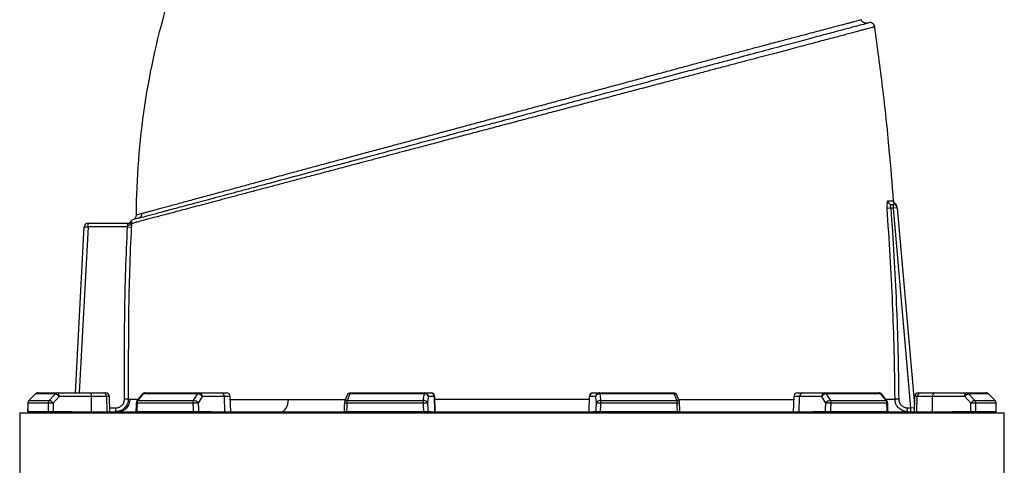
# Model space of a CAD drawing. Header units: millimetres. Extents: x 762 to 3564, y 267 to 3578.
# Tile 20 of 22: x 1048 to 1831, y 2750 to 3105. Entities that reach past the tile are written whole.
import ezdxf

# ---------------------------------------------------------------- set-up
doc = ezdxf.new("R2010")
doc.units = ezdxf.units.MM

msp = doc.modelspace()

# ---------------------------------------------------------------- linework, layer by layer
at = {"color": 7, "linetype": 'Continuous', "lineweight": 25}
for p, q in [((1740.47, 2954.97), (1737.54, 2954.75)), ((1742.57, 2954.97), (1740.47, 2954.97)), ((1741.16, 2957.97), (1742.57, 2957.97)), ((1742.57, 2954.97), (1742.57, 2957.97)), ((1745.55, 2955.23), (1742.57, 2954.97)), ((1756.48, 2795.97), (1742.57, 2954.97)), ((1744.11, 2958.42), (1744.12, 2958.42)), ((1745.55, 2955.23), (1759.27, 2798.44)), ((1092.24, 2807.97), (1099.17, 2940.13)), ((1099.17, 2940.13), (1102.16, 2939.97)), ((1102.16, 2939.97), (1102.16, 2942.97)), ((1102.16, 2942.97), (1134.28, 2942.97)), ((1133.6, 2939.97), (1102.16, 2939.97)), ((1133.6, 2939.97), (1136.58, 2939.82)), ((1060.27, 2807.08), (1055.07, 2801.84)), ((1076.19, 2807.09), (1060.31, 2807.09)), ((1062.39, 2807.97), (1078.19, 2807.97)), ((1078.19, 2807.97), (1103.82, 2807.97)), ((1104.84, 2805.07), (1079.22, 2805.07)), ((1103.82, 2807.97), (1114.17, 2807.97)), ((1104.99, 2792.97), (1104.84, 2805.07)), ((1117, 2805.07), (1104.84, 2805.07)), ((1114.17, 2807.97), (1116.13, 2807.97)), ((1117.41, 2792.97), (1117, 2805.07)), ((1119.55, 2792.97), (1119.13, 2805.07)), ((1145.24, 2806.83), (1141.1, 2801.58)), ((1189.37, 2807.09), (1145.98, 2807.09)), ((1147.59, 2807.97), (1190.75, 2807.97)), ((1190.75, 2807.97), (1208.28, 2807.97)), ((1210.58, 2805.07), (1193.05, 2805.07)), ((1208.28, 2807.97), (1212.28, 2807.97)), ((1210.9, 2792.97), (1210.58, 2805.07)), ((1215.7, 2792.97), (1215.28, 2805.07)), ((1308.15, 2806.02), (1306.18, 2800.78)), ((1369.53, 2807.09), (1310.25, 2807.09)), ((1310.96, 2807.97), (1369.91, 2807.97)), ((1369.91, 2807.97), (1374.65, 2807.97)), ((1377.6, 2805.07), (1372.86, 2805.07)), ((1374.65, 2807.97), (1374.91, 2807.97)), ((1378.02, 2792.97), (1377.6, 2805.07)), ((1378.33, 2792.97), (1377.9, 2805.07)), ((1500.72, 2805.07), (1500.3, 2792.97)), ((1500.61, 2792.97), (1501.03, 2805.07)), ((1505.76, 2805.07), (1501.03, 2805.07)), ((1503.72, 2807.97), (1503.98, 2807.97)), ((1503.98, 2807.97), (1508.72, 2807.97)), ((1508.72, 2807.97), (1567.67, 2807.97)), ((1568.38, 2807.09), (1509.1, 2807.09)), ((1572.44, 2800.78), (1570.48, 2806.02)), ((1663.35, 2805.07), (1662.93, 2792.97)), ((1666.35, 2807.97), (1670.35, 2807.97)), ((1667.73, 2792.97), (1668.05, 2805.07)), ((1685.58, 2805.07), (1668.05, 2805.07)), ((1670.35, 2807.97), (1687.88, 2807.97)), ((1687.88, 2807.97), (1731.04, 2807.97)), ((1732.65, 2807.09), (1689.26, 2807.09)), ((1737.52, 2801.58), (1733.39, 2806.82)), ((1759.5, 2805.07), (1759.08, 2792.97)), ((1761.22, 2792.97), (1761.62, 2805.07)), ((1773.79, 2805.07), (1761.62, 2805.07)), ((1762.5, 2807.97), (1764.46, 2807.97)), ((1764.46, 2807.97), (1774.81, 2807.97)), ((1773.64, 2792.97), (1773.79, 2805.07)), ((1799.41, 2805.07), (1773.79, 2805.07)), ((1774.81, 2807.97), (1800.44, 2807.97)), ((1800.44, 2807.97), (1816.24, 2807.97)), ((1818.32, 2807.09), (1802.44, 2807.09)), ((1823.56, 2801.84), (1818.36, 2807.08)), ((1823.56, 2801.84), (1818.36, 2807.08)), ((1070.5, 2799.73), (1054.25, 2799.73)), ((1055.11, 2801.85), (1071.33, 2801.85)), ((1124.14, 2792.97), (1124.14, 2795.97)), ((1134.15, 2802.96), (1131.16, 2802.96)), ((1185.57, 2799.73), (1141.17, 2799.73)), ((1141.84, 2801.85), (1186.14, 2801.85)), ((1368.64, 2799.73), (1307.99, 2799.73)), ((1308.28, 2801.85), (1368.8, 2801.85)), ((1509.83, 2801.85), (1570.35, 2801.85)), ((1570.64, 2799.73), (1509.99, 2799.73)), ((1692.49, 2801.85), (1736.79, 2801.85)), ((1737.46, 2799.73), (1693.05, 2799.73)), ((1746.84, 2802.91), (1743.89, 2802.89)), ((1753.96, 2792.97), (1753.96, 2795.97)), ((1753.96, 2795.97), (1756.48, 2795.97)), ((1756.48, 2792.97), (1756.48, 2795.97)), ((1807.3, 2801.85), (1823.52, 2801.85)), ((1824.38, 2799.73), (1808.13, 2799.73)), ((1047.81, 2791.97), (1047.81, 1107.97)), ((1047.81, 2791.97), (1439.31, 2791.97)), ((1070.58, 2792.97), (1054.2, 2792.97)), ((1062.39, 2791.97), (1062.39, 2792.97)), ((1088.99, 2792.97), (1074.43, 2792.97)), ((1078.19, 2791.97), (1078.19, 2792.97)), ((1086.89, 2791.97), (1087.83, 2792.97)), ((1088.99, 2792.97), (1139.84, 2792.97)), ((1185.76, 2792.97), (1141.02, 2792.97)), ((1147.59, 2791.97), (1147.59, 2792.97)), ((1199.96, 2792.97), (1190, 2792.97)), ((1190.75, 2791.97), (1190.75, 2792.97)), ((1196.7, 2791.97), (1197.34, 2792.97)), ((1199.96, 2792.97), (1305.44, 2792.97)), ((1368.87, 2792.97), (1307.76, 2792.97)), ((1310.96, 2791.97), (1310.96, 2792.97)), ((1369.91, 2791.97), (1369.91, 2792.97)), ((1371.52, 2791.97), (1371.69, 2792.97)), ((1375.06, 2792.97), (1372.37, 2792.97)), ((1375.06, 2792.97), (1503.57, 2792.97)), ((1439.31, 2791.97), (1830.81, 2791.97)), ((1506.26, 2792.97), (1503.57, 2792.97)), ((1506.94, 2792.97), (1507.11, 2791.97)), ((1508.72, 2791.97), (1508.72, 2792.97)), ((1570.87, 2792.97), (1509.76, 2792.97)), ((1567.67, 2791.97), (1567.67, 2792.97)), ((1573.25, 2792.97), (1678.67, 2792.97)), ((1688.63, 2792.97), (1678.67, 2792.97)), ((1681.29, 2792.97), (1681.93, 2791.97)), ((1687.88, 2791.97), (1687.88, 2792.97)), ((1737.61, 2792.97), (1692.87, 2792.97)), ((1731.04, 2791.97), (1731.04, 2792.97)), ((1738.67, 2792.97), (1789.64, 2792.97)), ((1804.2, 2792.97), (1789.64, 2792.97)), ((1790.8, 2792.97), (1791.74, 2791.97)), ((1800.44, 2791.97), (1800.44, 2792.97)), ((1824.43, 2792.97), (1808.05, 2792.97)), ((1816.24, 2791.97), (1816.24, 2792.97)), ((1830.81, 1107.97), (1830.81, 2791.97))]:
    msp.add_line(p, q, dxfattribs=at)
at = {"color": 1, "linetype": 'Continuous', "lineweight": 25}
for p, q in [((1102.16, 2939.97), (1095.24, 2807.97)), ((1060.26, 2807.08), (1060.31, 2807.09)), ((1119.13, 2805.07), (1117, 2805.07)), ((1215.28, 2805.07), (1210.58, 2805.07)), ((1377.9, 2805.07), (1377.6, 2805.07)), ((1501.03, 2805.07), (1500.72, 2805.07)), ((1668.05, 2805.07), (1663.35, 2805.07)), ((1761.62, 2805.07), (1759.5, 2805.07)), ((1818.32, 2807.09), (1818.37, 2807.08)), ((1054.2, 2799.75), (1054.25, 2799.73)), ((1055.07, 2801.84), (1055.11, 2801.85)), ((1119.44, 2795.97), (1124.14, 2795.97)), ((1759.18, 2795.74), (1756.48, 2795.97)), ((1823.52, 2801.85), (1823.56, 2801.84)), ((1824.38, 2799.73), (1824.43, 2799.75))]:
    msp.add_line(p, q, dxfattribs=at)
at = {"color": 7, "linetype": 'Continuous', "lineweight": 25, "flags": 128}
for points in [[(1060.31, 2807.09), (1056.1, 2802.85), (1055.11, 2801.85)], [(1071.33, 2801.85), (1075.26, 2806.09), (1076.19, 2807.09)], [(1079.22, 2805.07), (1076.73, 2802.4), (1074.35, 2799.83)], [(1079.22, 2805.07), (1079.19, 2805.64), (1079.13, 2806.19), (1079.03, 2806.69), (1078.9, 2807.13), (1078.75, 2807.49), (1078.57, 2807.75), (1078.39, 2807.91), (1078.19, 2807.97)], [(1103.82, 2807.97), (1104.01, 2807.91), (1104.2, 2807.75), (1104.37, 2807.49), (1104.53, 2807.13), (1104.66, 2806.69), (1104.75, 2806.19), (1104.82, 2805.64), (1104.84, 2805.07)], [(1145.98, 2807.09), (1142.63, 2802.85), (1141.84, 2801.85)], [(1186.14, 2801.85), (1188.76, 2806.09), (1189.37, 2807.09)], [(1193.05, 2805.07), (1191.4, 2802.4), (1189.82, 2799.83)], [(1310.25, 2807.09), (1308.66, 2802.85), (1308.28, 2801.85)], [(1368.8, 2801.85), (1369.39, 2806.09), (1369.53, 2807.09)], [(1369.53, 2807.09), (1369.57, 2807.29), (1369.61, 2807.46), (1369.66, 2807.62), (1369.7, 2807.74), (1369.75, 2807.84), (1369.81, 2807.91), (1369.86, 2807.96), (1369.91, 2807.97)], [(1372.86, 2805.07), (1372.49, 2802.4), (1372.13, 2799.83)], [(1506.5, 2799.83), (1506.14, 2802.4), (1505.76, 2805.07)], [(1509.1, 2807.09), (1509.06, 2807.29), (1509.02, 2807.46), (1508.97, 2807.62), (1508.93, 2807.74), (1508.88, 2807.84), (1508.82, 2807.91), (1508.77, 2807.96), (1508.72, 2807.97)], [(1509.1, 2807.09), (1509.69, 2802.85), (1509.83, 2801.85)], [(1570.35, 2801.85), (1568.76, 2806.09), (1568.38, 2807.09)], [(1688.81, 2799.83), (1687.23, 2802.4), (1685.58, 2805.07)], [(1689.26, 2807.09), (1691.87, 2802.85), (1692.49, 2801.85)], [(1736.79, 2801.85), (1733.44, 2806.09), (1732.65, 2807.09)], [(1774.81, 2807.97), (1774.62, 2807.91), (1774.43, 2807.75), (1774.25, 2807.49), (1774.1, 2807.13), (1773.97, 2806.69), (1773.88, 2806.19), (1773.81, 2805.64), (1773.79, 2805.07)], [(1799.41, 2805.07), (1799.44, 2805.64), (1799.5, 2806.19), (1799.6, 2806.69), (1799.73, 2807.13), (1799.88, 2807.49), (1800.05, 2807.75), (1800.24, 2807.91), (1800.44, 2807.97)], [(1804.28, 2799.83), (1801.9, 2802.4), (1799.41, 2805.07)], [(1802.44, 2807.09), (1806.37, 2802.85), (1807.3, 2801.85)], [(1823.52, 2801.85), (1819.31, 2806.09), (1818.32, 2807.09)], [(1054.2, 2799.75), (1054.19, 2798.02), (1054.15, 2792.84)], [(1140.46, 2799.8), (1140.42, 2798.07), (1140.3, 2792.89)], [(1255.71, 2792.97), (1256.81, 2793.16), (1257.87, 2793.71), (1258.86, 2794.6), (1259.72, 2795.81), (1260.44, 2797.29), (1260.98, 2798.97), (1261.32, 2800.81), (1261.45, 2802.72)], [(1305.99, 2799.83), (1305.94, 2798.1), (1305.77, 2792.92)], [(1572.86, 2792.92), (1572.8, 2794.65), (1572.63, 2799.83)], [(1738.33, 2792.89), (1738.29, 2794.62), (1738.17, 2799.8)], [(1824.47, 2792.84), (1824.46, 2794.57), (1824.43, 2799.75)]]:
    msp.add_lwpolyline(points, dxfattribs=at)
at = {"color": 7, "linetype": 'Continuous', "lineweight": 25}
for centre, radius, start, end in [((1723.83, 3098.7), 4, 8.06612, 105.1335), ((1741.18, 2960.94), 2.97, 183.88441, 269.57929), ((1745.32, 2960.97), 3, 184.36236, 241.93887), ((1742.57, 2954.97), 3, 5, 90), ((1742.51, 2955.67), 3, 5.00573, 62.09582), ((1742.48, 2955.97), 3, 5.00105, 56.20871), ((1133.62, 2945.97), 3, 270.00003, 327.63933), ((1134.28, 2945.96), 2.99, 270.01834, 328.71797), ((1139.47, 2942.12), 4, 110.46491, 145.77837), ((1136.67, 2949.61), 4, 290.49346, 359.71594), ((1141.32, 2950.83), 3.94, 285.37362, 0.32474), ((1102.16, 2939.97), 3, 90, 177), ((1134.2, 2944.32), 2.98, 259.94878, 325.81456), ((1062.39, 2804.97), 3, 90, 135.25438), ((1062.4, 2805.04), 2.93, 90.08463, 135.59477), ((1078.21, 2805.22), 2.75, 90.32175, 137.13883), ((1074.52, 2801.32), 6.01, 38.70103, 73.90692), ((1114.09, 2805.05), 2.92, 0.41432, 88.4735), ((1116.13, 2804.97), 3, 2, 90), ((1147.59, 2804.97), 3, 90, 141.73662), ((1147.66, 2805.92), 2.06, 91.99694, 145.11176), ((1190.86, 2806.27), 1.7, 93.90208, 151.22795), ((1189.17, 2802.37), 4.73, 34.93893, 87.51793), ((1190.36, 2805.31), 2.69, 355.08211, 81.76517), ((1207.89, 2805.31), 2.69, 355.08211, 81.76517), ((1212.28, 2804.97), 3, 2, 90), ((1310.96, 2804.97), 3, 90, 159.44722), ((1311.3, 2806.97), 1.06, 108.88821, 173.19812), ((1369.88, 2803.9), 3.21, 21.47671, 96.22879), ((1369.89, 2804.99), 2.98, 1.54472, 89.57848), ((1374.62, 2804.99), 2.98, 1.54472, 89.57848), ((1374.91, 2804.97), 3, 2, 90), ((1503.72, 2804.97), 3, 90, 178), ((1504, 2804.99), 2.98, 90.42152, 178.45528), ((1508.74, 2804.99), 2.98, 90.42152, 178.45528), ((1508.75, 2803.9), 3.21, 83.77121, 158.52329), ((1567.67, 2804.97), 3, 20.55278, 90), ((1567.33, 2806.97), 1.06, 6.80188, 71.11179), ((1666.35, 2804.97), 3, 90, 178), ((1670.74, 2805.31), 2.69, 98.23483, 184.91789), ((1688.27, 2805.31), 2.69, 98.23483, 184.91789), ((1689.46, 2802.37), 4.73, 92.48207, 145.06107), ((1687.76, 2806.27), 1.7, 28.77205, 86.09792), ((1731.04, 2804.97), 3, 38.26338, 90), ((1730.96, 2805.92), 2.06, 34.88824, 88.00306), ((1762.5, 2804.97), 3, 90, 178), ((1764.54, 2805.05), 2.92, 91.5265, 179.58568), ((1804.1, 2801.32), 6.01, 106.09308, 141.29897), ((1800.42, 2805.22), 2.75, 42.86117, 89.67825), ((1816.24, 2804.97), 3, 44.74562, 90), ((1816.23, 2805.04), 2.93, 44.40523, 89.91537), ((1057.2, 2799.73), 3, 135.25506, 179.6388), ((1057.27, 2799.73), 3.03, 135.58721, 180.08001), ((1073.59, 2799.74), 3.09, 137.09712, 180.27007), ((1073.89, 2745.72), 54.12, 89.51693, 93.59725), ((1069.66, 2796.07), 6.01, 38.7079, 73.89293), ((1125.7, 2802.93), 9.96, 270.20211, 0.01108), ((1143.46, 2799.73), 3, 141.73727, 178.70342), ((1144.7, 2799.78), 3.52, 144.10029, 180.88517), ((1189.53, 2799.8), 3.96, 148.85642, 181.08881), ((1190.37, 2691.45), 108.39, 90.29277, 92.53553), ((1185.94, 2797.12), 4.73, 34.94144, 87.50322), ((1308.99, 2799.73), 3, 159.44764, 178.11575), ((1314.94, 2799.84), 6.95, 163.23122, 180.94795), ((1381.23, 2799.85), 12.59, 170.87645, 180.57084), ((1376.45, 2597.5), 202.38, 91.22141, 92.21113), ((1369.15, 2798.66), 3.21, 21.47445, 96.21286), ((1509.48, 2798.66), 3.21, 83.78714, 158.52555), ((1502.18, 2597.5), 202.38, 87.78887, 88.77859), ((1497.4, 2799.85), 12.59, 359.42916, 9.12355), ((1563.69, 2799.84), 6.95, 359.05205, 16.76878), ((1569.64, 2799.73), 3, 1.88425, 20.55236), ((1692.69, 2797.12), 4.73, 92.49678, 145.05856), ((1688.26, 2691.45), 108.39, 87.46447, 89.70723), ((1689.1, 2799.8), 3.96, 358.91119, 31.14358), ((1733.93, 2799.78), 3.52, 359.11483, 35.89971), ((1735.17, 2799.73), 3, 1.29658, 38.26273), ((1808.97, 2796.07), 6.01, 106.10707, 141.2921), ((1804.74, 2745.72), 54.12, 86.40275, 90.48307), ((1805.04, 2799.74), 3.09, 359.72993, 42.90288), ((1821.36, 2799.73), 3.03, 359.91999, 44.41279), ((1821.43, 2799.73), 3, 0.3612, 44.74494)]:
    msp.add_arc(centre, radius, start, end, dxfattribs=at)
at = {"color": 1, "linetype": 'Continuous', "lineweight": 25}
for centre, radius, start, end in [((1145.86, 2806.24), 0.854, 82.17907, 137.03426), ((1309.95, 2805.08), 2.03, 81.6195, 152.42743), ((1568.68, 2805.08), 2.03, 27.54117, 98.38367), ((1732.77, 2806.24), 0.854, 42.95846, 97.82163), ((1141.12, 2802.92), 3.19, 258.1111, 271.03627), ((1141.73, 2801), 0.854, 82.21491, 136.98308), ((1308.89, 2838.15), 38.44, 265.67884, 268.65237), ((1307.99, 2799.84), 2.03, 81.6505, 152.3243), ((1570.64, 2799.84), 2.03, 27.6757, 98.3495), ((1570.36, 2825.52), 25.79, 270.61891, 275.05078), ((1736.9, 2801), 0.854, 43.01692, 97.78509), ((1737.51, 2802.92), 3.19, 268.96373, 281.8889)]:
    msp.add_arc(centre, radius, start, end, dxfattribs=at)
at = {"color": 7, "linetype": 'Continuous', "lineweight": 25}
for centre, major_axis, ratio, start_param, end_param in [((1439.31, 2722.01), (68.07, 11125.18), 0.034655, 1.564022, 1.56463), ((1439.31, 2722.01), (-134.05, 11125.18), 0.033063, 1.563412, 1.564019), ((1440.34, 2722.11), (-133.02, 11125.18), 0.03281, 1.563418, 1.564035), ((1439.31, 2722.01), (251.83, 11125.18), 0.026944, 1.56442, 1.565028), ((1439.31, 2722.01), (-300.06, 11125.18), 0.022604, 1.563201, 1.563808), ((1441.61, 2722.11), (-297.76, 11125.18), 0.022431, 1.56321, 1.563827), ((1439.31, 2722.01), (367.94, 11125.18), 0.012023, 1.564208, 1.564815), ((1439.31, 2722.01), (-385.57, 11125.18), 0.006103, 1.563599, 1.564206), ((1442.27, 2722.11), (-382.61, 11125.18), 0.006057, 1.563602, 1.564219), ((1436.36, 2722.11), (382.61, 11125.18), 0.006057, 4.718966, 4.719583), ((1439.31, 2722.01), (385.57, 11125.18), 0.006103, 4.718979, 4.719586), ((1439.31, 2722.01), (-367.94, 11125.18), 0.012023, 4.71837, 4.718977), ((1437.02, 2722.11), (297.76, 11125.18), 0.022431, 4.719358, 4.719975), ((1439.31, 2722.01), (300.06, 11125.18), 0.022604, 4.719377, 4.719984), ((1439.31, 2722.01), (-251.83, 11125.18), 0.026944, 4.718158, 4.718765), ((1438.29, 2722.11), (133.02, 11125.18), 0.03281, 4.71915, 4.719767), ((1439.31, 2722.01), (134.05, 11125.18), 0.033063, 4.719166, 4.719773), ((1439.31, 2722.01), (-68.07, 11125.18), 0.034655, 4.718555, 4.719163)]:
    msp.add_ellipse(centre, major_axis=major_axis, ratio=ratio, start_param=start_param, end_param=end_param, dxfattribs=at)
for points in [[(1140.67, 2949.59), (1140.96, 3007.82), (1149.61, 3065.7), (1166.36, 3121.47)], [(1738.22, 2960.74), (1740.25, 2960.74), (1741.62, 2960.74), (1742.33, 2960.74)], [(1134.15, 2802.96), (1134.54, 2802.95), (1135.05, 2802.94), (1135.66, 2802.94)]]:
    msp.add_open_spline(points, degree=3, dxfattribs=at)
for points, knots in [([(1142.36, 2947.04), (1143.85, 2947.44), (1145.79, 2947.95), (1150.51, 2949.22), (1153.3, 2949.97), (1158.11, 2951.26), (1159.83, 2951.72), (1162.55, 2952.45), (1163.49, 2952.7), (1165.41, 2953.21), (1166.41, 2953.48), (1171.46, 2954.83), (1175.86, 2956.01), (1185.34, 2958.55), (1190.42, 2959.91), (1201.24, 2962.81), (1206.97, 2964.35), (1216.07, 2966.79), (1219.19, 2967.62), (1223.99, 2968.91), (1225.61, 2969.34), (1228.89, 2970.22), (1230.54, 2970.66), (1238.88, 2972.9), (1245.78, 2974.75), (1260.02, 2978.56), (1267.36, 2980.53), (1282.49, 2984.58), (1290.27, 2986.67), (1300.28, 2989.35), (1302.29, 2989.89), (1306.35, 2990.98), (1308.4, 2991.53), (1314.55, 2993.17), (1318.68, 2994.28), (1331.16, 2997.62), (1339.57, 2999.88), (1356.62, 3004.45), (1365.25, 3006.76), (1382.72, 3011.44), (1391.56, 3013.81), (1402.75, 3016.81), (1405, 3017.41), (1409.47, 3018.61), (1411.71, 3019.21), (1418.41, 3021), (1422.87, 3022.2), (1436.22, 3025.78), (1445.09, 3028.15), (1462.77, 3032.89), (1471.57, 3035.25), (1484.74, 3038.78), (1489.12, 3039.95), (1495.68, 3041.71), (1497.86, 3042.29), (1502.23, 3043.46), (1504.41, 3044.05), (1515.25, 3046.95), (1523.76, 3049.23), (1540.45, 3053.7), (1548.64, 3055.9), (1564.7, 3060.2), (1572.58, 3062.31), (1584.14, 3065.41), (1587.96, 3066.43), (1593.62, 3067.95), (1595.49, 3068.45), (1599.2, 3069.45), (1601.04, 3069.94), (1610.15, 3072.38), (1617.16, 3074.26), (1630.65, 3077.87), (1637.13, 3079.61), (1649.53, 3082.93), (1655.45, 3084.52), (1662.5, 3086.41), (1663.89, 3086.78), (1666.62, 3087.51), (1667.97, 3087.87), (1671.93, 3088.93), (1674.47, 3089.61), (1681.84, 3091.59), (1686.38, 3092.81), (1694.72, 3095.04), (1698.53, 3096.06), (1703.66, 3097.44), (1705.27, 3097.87), (1707.55, 3098.48), (1708.28, 3098.67), (1709.69, 3099.05), (1710.37, 3099.23), (1713.62, 3100.1), (1715.79, 3100.69), (1719.27, 3101.62), (1720.58, 3101.97), (1722.35, 3102.44), (1722.8, 3102.56), (1722.8, 3102.56)], [0, 0, 0, 0, 0.03125, 0.03125, 0.0625, 0.0625, 0.078125, 0.078125, 0.085937, 0.085937, 0.09375, 0.09375, 0.125, 0.125, 0.15625, 0.15625, 0.1875, 0.1875, 0.203125, 0.203125, 0.210937, 0.210937, 0.21875, 0.21875, 0.25, 0.25, 0.28125, 0.28125, 0.3125, 0.3125, 0.320312, 0.320312, 0.328125, 0.328125, 0.34375, 0.34375, 0.375, 0.375, 0.40625, 0.40625, 0.4375, 0.4375, 0.445312, 0.445312, 0.453125, 0.453125, 0.46875, 0.46875, 0.5, 0.5, 0.53125, 0.53125, 0.546875, 0.546875, 0.554687, 0.554687, 0.5625, 0.5625, 0.59375, 0.59375, 0.625, 0.625, 0.65625, 0.65625, 0.671875, 0.671875, 0.679687, 0.679687, 0.6875, 0.6875, 0.71875, 0.71875, 0.75, 0.75, 0.78125, 0.78125, 0.789062, 0.789062, 0.796875, 0.796875, 0.8125, 0.8125, 0.84375, 0.84375, 0.875, 0.875, 0.890625, 0.890625, 0.898437, 0.898437, 0.90625, 0.90625, 0.9375, 0.9375, 0.96875, 0.96875, 1, 1, 1, 1]), ([(1721.8, 3102.3), (1721.29, 3102.22), (1720.26, 3102.07), (1718.75, 3102.6), (1717.52, 3103.61), (1717.12, 3104.58), (1716.92, 3105.06)], [0, 0, 0, 0, 0.249983, 0.499977, 0.749982, 1, 1, 1, 1]), ([(1742.8, 2960.69), (1741.71, 2974.25), (1739.3, 3004.48), (1734.32, 3050.69), (1729.93, 3083.26), (1727.78, 3099.26)], [0, 0, 0, 0, 0.292706, 0.652703, 1, 1, 1, 1]), ([(1738.22, 2960.74), (1738.15, 2960.74), (1738.08, 2960.7), (1737.98, 2960.59), (1737.95, 2960.54), (1737.89, 2960.43), (1737.86, 2960.36), (1737.78, 2960.14), (1737.73, 2959.95), (1737.63, 2959.51), (1737.6, 2959.27), (1737.55, 2958.85), (1737.53, 2958.71), (1737.51, 2958.4), (1737.5, 2958.24), (1737.47, 2957.75), (1737.46, 2957.41), (1737.45, 2956.86), (1737.46, 2956.67), (1737.46, 2956.3), (1737.47, 2956.11), (1737.49, 2955.53), (1737.51, 2955.14), (1737.54, 2954.75)], [0, 0, 0, 0, 0.125, 0.125, 0.1875, 0.1875, 0.25, 0.25, 0.375, 0.375, 0.5, 0.5, 0.5625, 0.5625, 0.625, 0.625, 0.75, 0.75, 0.8125, 0.8125, 0.875, 0.875, 1, 1, 1, 1]), ([(1744.16, 2958.48), (1744.04, 2958.57), (1743.77, 2958.76), (1743.32, 2959.3), (1742.98, 2959.97), (1742.93, 2960.48), (1742.91, 2960.7)], [0, 0, 0, 0, 0.225487, 0.486338, 0.77342, 1, 1, 1, 1]), ([(1743.89, 2802.89), (1743.68, 2828.23), (1743.05, 2853.56), (1741.46, 2891.53), (1740.83, 2904.18), (1739.34, 2929.47), (1738.49, 2942.11), (1737.54, 2954.75)], [0, 0, 0, 0, 0.5, 0.5, 0.75, 0.75, 1, 1, 1, 1]), ([(1740.47, 2954.97), (1740.44, 2955.17), (1740.42, 2955.37), (1740.39, 2955.76), (1740.39, 2955.95), (1740.39, 2956.32), (1740.4, 2956.5), (1740.44, 2956.83), (1740.47, 2956.98), (1740.57, 2957.39), (1740.67, 2957.61), (1740.84, 2957.83), (1740.9, 2957.88), (1741.03, 2957.95), (1741.09, 2957.97), (1741.16, 2957.97)], [0, 0, 0, 0, 0.125, 0.125, 0.25, 0.25, 0.375, 0.375, 0.5, 0.5, 0.75, 0.75, 0.875, 0.875, 1, 1, 1, 1]), ([(1740.47, 2954.97), (1741.43, 2942.32), (1742.28, 2929.66), (1743.77, 2904.33), (1744.4, 2891.66), (1746, 2853.65), (1746.63, 2828.29), (1746.84, 2802.91)], [0, 0, 0, 0, 0.25, 0.25, 0.5, 0.5, 1, 1, 1, 1]), ([(1136.84, 2944.41), (1136.87, 2944.41), (1136.88, 2944.38), (1136.87, 2944.26), (1136.85, 2944.17), (1136.79, 2943.9), (1136.75, 2943.72), (1136.7, 2943.38), (1136.69, 2943.26), (1136.67, 2942.98), (1136.66, 2942.82), (1136.67, 2942.65)], [0, 0, 0, 0, 0.25, 0.25, 0.5, 0.5, 0.75, 0.75, 0.875, 0.875, 1, 1, 1, 1]), ([(1142.36, 2947.04), (1141.65, 2946.84), (1141.02, 2946.68), (1139.95, 2946.38), (1139.5, 2946.26), (1138.43, 2945.97), (1138.07, 2945.87), (1138.07, 2945.87)], [0, 0, 0, 0, 0.25, 0.25, 0.5, 0.5, 1, 1, 1, 1]), ([(1140.67, 2949.59), (1140.67, 2949.59), (1141.05, 2949.7), (1142.2, 2950.02), (1142.68, 2950.15), (1143.82, 2950.47), (1144.49, 2950.65), (1145.25, 2950.85)], [0, 0, 0, 0, 0.5, 0.5, 0.75, 0.75, 1, 1, 1, 1]), ([(1131.16, 2802.96), (1131.18, 2814.38), (1131.2, 2828.66), (1131.22, 2842.93), (1131.23, 2848.64), (1131.23, 2851.5), (1131.26, 2860.06), (1131.3, 2865.77), (1131.68, 2894.32), (1132.42, 2917.15), (1133.6, 2939.97)], [0, 0, 0, 0, 0.25, 0.3125, 0.3125, 0.375, 0.375, 0.5, 0.5, 1, 1, 1, 1]), ([(1133.6, 2939.97), (1133.62, 2940.22), (1133.64, 2940.46), (1133.67, 2940.94), (1133.68, 2941.17), (1133.68, 2941.39)], [0, 0, 0, 0, 0.5, 0.5, 1, 1, 1, 1]), ([(1133.68, 2941.39), (1133.69, 2941.63), (1133.74, 2941.85), (1133.87, 2942.24), (1133.96, 2942.4), (1134.12, 2942.67), (1134.2, 2942.78), (1134.3, 2942.93), (1134.31, 2942.97), (1134.28, 2942.97)], [0, 0, 0, 0, 0.25, 0.25, 0.5, 0.5, 0.75, 0.75, 1, 1, 1, 1]), ([(1136.58, 2939.82), (1135.4, 2917.03), (1134.66, 2894.21), (1134.29, 2865.7), (1134.25, 2859.99), (1134.22, 2851.44), (1134.22, 2848.59), (1134.21, 2842.88), (1134.19, 2828.62), (1134.17, 2814.36), (1134.15, 2802.96)], [0, 0, 0, 0, 0.5, 0.5, 0.625, 0.625, 0.6875, 0.6875, 0.75, 1, 1, 1, 1]), ([(1136.67, 2942.65), (1136.67, 2942.43), (1136.66, 2942.21), (1136.66, 2941.74), (1136.65, 2941.51), (1136.63, 2940.79), (1136.61, 2940.31), (1136.58, 2939.82)], [0, 0, 0, 0, 0.25, 0.25, 0.5, 0.5, 1, 1, 1, 1]), ([(1134.15, 2802.96), (1134.15, 2802.3), (1134.08, 2801.65), (1133.89, 2800.69), (1133.81, 2800.37), (1133.62, 2799.75), (1133.51, 2799.43), (1133.13, 2798.53), (1132.82, 2797.95), (1132.28, 2797.14), (1132.08, 2796.87), (1131.66, 2796.37), (1131.44, 2796.12), (1130.75, 2795.43), (1130.25, 2795.02), (1129.43, 2794.47), (1129.14, 2794.3), (1128.57, 2794), (1127.98, 2793.72), (1127.37, 2793.5), (1126.74, 2793.31), (1126.42, 2793.23), (1125.45, 2793.03), (1124.8, 2792.97), (1124.14, 2792.97)], [0, 0, 0, 0, 0.125, 0.125, 0.1875, 0.1875, 0.25, 0.25, 0.375, 0.375, 0.4375, 0.4375, 0.5, 0.5, 0.625, 0.625, 0.6875, 0.6875, 0.75, 0.8125, 0.8125, 0.875, 0.875, 1, 1, 1, 1]), ([(1124.14, 2795.97), (1124.6, 2795.97), (1125.06, 2796.02), (1125.96, 2796.19), (1126.4, 2796.33), (1127.04, 2796.59), (1127.24, 2796.69), (1127.65, 2796.9), (1127.85, 2797.02), (1128.42, 2797.4), (1128.77, 2797.69), (1129.42, 2798.34), (1129.72, 2798.7), (1130.23, 2799.46), (1130.44, 2799.86), (1130.71, 2800.49), (1130.79, 2800.71), (1130.92, 2801.15), (1130.98, 2801.37), (1131.11, 2802.04), (1131.16, 2802.5), (1131.16, 2802.96)], [0, 0, 0, 0, 0.125, 0.125, 0.25, 0.25, 0.3125, 0.3125, 0.375, 0.375, 0.5, 0.5, 0.625, 0.625, 0.75, 0.75, 0.8125, 0.8125, 0.875, 0.875, 1, 1, 1, 1]), ([(1753.96, 2792.97), (1753.3, 2792.97), (1752.65, 2793.03), (1751.69, 2793.22), (1751.38, 2793.3), (1750.75, 2793.48), (1750.44, 2793.59), (1749.53, 2793.96), (1748.96, 2794.27), (1747.87, 2794.98), (1747.35, 2795.4), (1746.42, 2796.31), (1746, 2796.81), (1745.45, 2797.62), (1745.27, 2797.9), (1744.96, 2798.47), (1744.81, 2798.77), (1744.43, 2799.66), (1744.23, 2800.29), (1743.96, 2801.58), (1743.89, 2802.23), (1743.89, 2802.89)], [0, 0, 0, 0, 0.125, 0.125, 0.1875, 0.1875, 0.25, 0.25, 0.375, 0.375, 0.5, 0.5, 0.625, 0.625, 0.6875, 0.6875, 0.75, 0.75, 0.875, 0.875, 1, 1, 1, 1]), ([(1746.84, 2802.91), (1746.84, 2802.45), (1746.89, 2801.99), (1747.08, 2801.08), (1747.22, 2800.65), (1747.5, 2800.02), (1747.6, 2799.81), (1747.82, 2799.41), (1747.94, 2799.21), (1748.34, 2798.64), (1748.64, 2798.3), (1749.3, 2797.66), (1749.66, 2797.37), (1750.43, 2796.87), (1750.84, 2796.66), (1751.48, 2796.4), (1751.7, 2796.33), (1752.14, 2796.2), (1752.36, 2796.14), (1753.04, 2796.01), (1753.49, 2795.97), (1753.96, 2795.97)], [0, 0, 0, 0, 0.125, 0.125, 0.25, 0.25, 0.3125, 0.3125, 0.375, 0.375, 0.5, 0.5, 0.625, 0.625, 0.75, 0.75, 0.8125, 0.8125, 0.875, 0.875, 1, 1, 1, 1]), ([(1074.43, 2792.97), (1074.24, 2792.97), (1074.05, 2792.97), (1073.67, 2792.97), (1073.47, 2792.97), (1073.07, 2792.97), (1072.88, 2792.97), (1072.49, 2792.97), (1072.31, 2792.97), (1071.95, 2792.97), (1071.78, 2792.97), (1071.46, 2792.97), (1071.32, 2792.97), (1071.05, 2792.97), (1070.93, 2792.97), (1070.73, 2792.97), (1070.64, 2792.97), (1070.58, 2792.97)], [0, 0, 0, 0, 0.125, 0.125, 0.25, 0.25, 0.375, 0.375, 0.5, 0.5, 0.625, 0.625, 0.75, 0.75, 0.875, 0.875, 1, 1, 1, 1]), ([(1141.02, 2792.97), (1140.83, 2792.97), (1140.46, 2792.97), (1140.26, 2792.97), (1140.31, 2792.97), (1140.32, 2792.97)], [0, 0, 0, 0, 0.479074, 0.958152, 1, 1, 1, 1]), ([(1190, 2792.97), (1189.87, 2792.97), (1189.73, 2792.97), (1189.42, 2792.97), (1189.26, 2792.97), (1188.9, 2792.97), (1188.72, 2792.97), (1188.34, 2792.97), (1188.15, 2792.97), (1187.76, 2792.97), (1187.56, 2792.97), (1187.17, 2792.97), (1186.97, 2792.97), (1186.6, 2792.97), (1186.42, 2792.97), (1186.07, 2792.97), (1185.91, 2792.97), (1185.76, 2792.97)], [0, 0, 0, 0, 0.125, 0.125, 0.25, 0.25, 0.375, 0.375, 0.5, 0.5, 0.625, 0.625, 0.75, 0.75, 0.875, 0.875, 1, 1, 1, 1]), ([(1307.76, 2792.97), (1307.46, 2792.97), (1306.84, 2792.97), (1306.18, 2792.97), (1305.8, 2792.97), (1305.81, 2792.97), (1305.81, 2792.97)], [0, 0, 0, 0, 0.274806, 0.549614, 0.824347, 1, 1, 1, 1]), ([(1372.37, 2792.97), (1372.33, 2792.97), (1372.28, 2792.97), (1372.14, 2792.97), (1372.05, 2792.97), (1371.84, 2792.97), (1371.71, 2792.97), (1371.44, 2792.97), (1371.29, 2792.97), (1370.97, 2792.97), (1370.8, 2792.97), (1370.43, 2792.97), (1370.24, 2792.97), (1369.86, 2792.97), (1369.66, 2792.97), (1369.27, 2792.97), (1369.07, 2792.97), (1368.87, 2792.97)], [0, 0, 0, 0, 0.125, 0.125, 0.25, 0.25, 0.375, 0.375, 0.5, 0.5, 0.625, 0.625, 0.75, 0.75, 0.875, 0.875, 1, 1, 1, 1]), ([(1509.76, 2792.97), (1509.56, 2792.97), (1509.36, 2792.97), (1508.97, 2792.97), (1508.77, 2792.97), (1508.39, 2792.97), (1508.2, 2792.97), (1507.84, 2792.97), (1507.66, 2792.97), (1507.34, 2792.97), (1507.19, 2792.97), (1506.92, 2792.97), (1506.79, 2792.97), (1506.58, 2792.97), (1506.49, 2792.97), (1506.35, 2792.97), (1506.29, 2792.97), (1506.26, 2792.97)], [0, 0, 0, 0, 0.125, 0.125, 0.25, 0.25, 0.375, 0.375, 0.5, 0.5, 0.625, 0.625, 0.75, 0.75, 0.875, 0.875, 1, 1, 1, 1]), ([(1572.85, 2792.97), (1572.83, 2792.97), (1572.77, 2792.97), (1572.26, 2792.97), (1571.6, 2792.97), (1571.08, 2792.97), (1570.87, 2792.97)], [0, 0, 0, 0, 0.2648689, 0.5392178, 0.8137251, 1, 1, 1, 1]), ([(1692.87, 2792.97), (1692.72, 2792.97), (1692.56, 2792.97), (1692.22, 2792.97), (1692.03, 2792.97), (1691.66, 2792.97), (1691.47, 2792.97), (1691.08, 2792.97), (1690.87, 2792.97), (1690.48, 2792.97), (1690.29, 2792.97), (1689.91, 2792.97), (1689.73, 2792.97), (1689.38, 2792.97), (1689.21, 2792.97), (1688.9, 2792.97), (1688.76, 2792.97), (1688.63, 2792.97)], [0, 0, 0, 0, 0.125, 0.125, 0.25, 0.25, 0.375, 0.375, 0.5, 0.5, 0.625, 0.625, 0.75, 0.75, 0.875, 0.875, 1, 1, 1, 1]), ([(1738.28, 2792.97), (1738.29, 2792.97), (1738.33, 2792.97), (1738.07, 2792.97), (1737.74, 2792.97), (1737.61, 2792.97)], [0, 0, 0, 0, 0.197143, 0.675439, 1, 1, 1, 1]), ([(1808.05, 2792.97), (1807.98, 2792.97), (1807.9, 2792.97), (1807.7, 2792.97), (1807.58, 2792.97), (1807.31, 2792.97), (1807.17, 2792.97), (1806.85, 2792.97), (1806.68, 2792.97), (1806.32, 2792.97), (1806.14, 2792.97), (1805.76, 2792.97), (1805.56, 2792.97), (1805.17, 2792.97), (1804.97, 2792.97), (1804.58, 2792.97), (1804.39, 2792.97), (1804.2, 2792.97)], [0, 0, 0, 0, 0.125, 0.125, 0.25, 0.25, 0.375, 0.375, 0.5, 0.5, 0.625, 0.625, 0.75, 0.75, 0.875, 0.875, 1, 1, 1, 1])]:
    msp.add_open_spline(points, degree=3, knots=knots, dxfattribs=at)
at = {"color": 1, "linetype": 'Continuous', "lineweight": 25}
for points, knots in [([(1145.25, 2950.85), (1145.99, 2951.05), (1147.48, 2951.45), (1150.29, 2952.21), (1153.54, 2953.08), (1157.16, 2954.06), (1161.09, 2955.12), (1165.3, 2956.27), (1169.87, 2957.51), (1176.4, 2959.28), (1185.3, 2961.7), (1196.56, 2964.76), (1207.59, 2967.77), (1218.05, 2970.63), (1228.43, 2973.46), (1239.36, 2976.45), (1251.61, 2979.79), (1263.76, 2983.08), (1275.68, 2986.31), (1286.39, 2989.2), (1297.39, 2992.17), (1308.72, 2995.22), (1320.33, 2998.35), (1332.23, 3001.55), (1344.36, 3004.81), (1356.54, 3008.08), (1368.7, 3011.36), (1380.85, 3014.63), (1393.14, 3017.94), (1405.58, 3021.3), (1418.13, 3024.7), (1430.8, 3028.13), (1443.52, 3031.58), (1456.16, 3035.02), (1468.68, 3038.42), (1481.07, 3041.78), (1493.43, 3045.14), (1505.78, 3048.49), (1518.06, 3051.82), (1530.28, 3055.13), (1542.37, 3058.4), (1554.11, 3061.58), (1565.47, 3064.65), (1576.47, 3067.62), (1587.26, 3070.52), (1597.86, 3073.38), (1608.22, 3076.16), (1618.34, 3078.86), (1628.16, 3081.48), (1636.75, 3083.76), (1644.18, 3085.73), (1651.94, 3087.78), (1660.67, 3090.09), (1669.46, 3092.41), (1677.07, 3094.42), (1683.64, 3096.15), (1689.7, 3097.75), (1694.87, 3099.11), (1699.24, 3100.26), (1702.92, 3101.23), (1706.2, 3102.1), (1709.07, 3102.86), (1711.5, 3103.51), (1713.5, 3104.05), (1715.08, 3104.49), (1716.02, 3104.76), (1716.58, 3104.92), (1716.62, 3104.94), (1716.63, 3104.95)], [0, 0, 0, 0, 0.013038, 0.026116, 0.03922, 0.052365, 0.064426, 0.076509, 0.088689, 0.100869, 0.12534, 0.149986, 0.171175, 0.18895, 0.206766, 0.224804, 0.242887, 0.264733, 0.279919, 0.295131, 0.310467, 0.32583, 0.341388, 0.356974, 0.372688, 0.38843, 0.403573, 0.418742, 0.434029, 0.449343, 0.464845, 0.480375, 0.496027, 0.511708, 0.527021, 0.542361, 0.557826, 0.573318, 0.58901, 0.60473, 0.620581, 0.636462, 0.651628, 0.666821, 0.682136, 0.69748, 0.71302, 0.728588, 0.744287, 0.760015, 0.771262, 0.782524, 0.801476, 0.820499, 0.836004, 0.851547, 0.867266, 0.883025, 0.895968, 0.908932, 0.922022, 0.935113, 0.948296, 0.961479, 0.974792, 0.988129, 0.997314, 1, 1, 1, 1]), ([(1727.79, 3099.26), (1727.79, 3099.26), (1727.9, 3099.29), (1727.58, 3099.2), (1726.91, 3099.02), (1725.67, 3098.69), (1723.95, 3098.23), (1721.73, 3097.64), (1718.99, 3096.91), (1715.75, 3096.05), (1712.06, 3095.06), (1707.94, 3093.97), (1703.41, 3092.76), (1698.43, 3091.44), (1692.99, 3089.99), (1687.09, 3088.43), (1680.74, 3086.75), (1673.97, 3084.95), (1666.8, 3083.05), (1659.26, 3081.05), (1651.36, 3078.96), (1643.09, 3076.77), (1634.43, 3074.48), (1625.4, 3072.09), (1616.01, 3069.61), (1606.29, 3067.04), (1596.22, 3064.38), (1585.8, 3061.62), (1575.04, 3058.78), (1563.99, 3055.86), (1552.65, 3052.86), (1541, 3049.78), (1529.09, 3046.63), (1516.95, 3043.42), (1504.68, 3040.17), (1492.3, 3036.9), (1479.84, 3033.6), (1467.21, 3030.26), (1454.44, 3026.88), (1441.5, 3023.46), (1428.46, 3020.01), (1415.34, 3016.54), (1402.55, 3013.15), (1390.12, 3009.86), (1378.05, 3006.66), (1366.05, 3003.48), (1352.08, 2999.78), (1336.24, 2995.58), (1320.63, 2991.45), (1307.25, 2987.9), (1296.01, 2984.92), (1285.02, 2982.01), (1274.21, 2979.15), (1263.63, 2976.34), (1253.24, 2973.59), (1243.12, 2970.91), (1233.28, 2968.3), (1223.85, 2965.8), (1214.85, 2963.41), (1206.28, 2961.14), (1198.07, 2958.96), (1190.24, 2956.89), (1182.79, 2954.91), (1175.78, 2953.05), (1169.24, 2951.31), (1163.38, 2949.76), (1158.16, 2948.37), (1153.56, 2947.15), (1149.45, 2946.06), (1145.22, 2944.93), (1141.25, 2943.87), (1138.4, 2943.11), (1137.13, 2942.77), (1136.71, 2942.66), (1136.67, 2942.65)], [0, 0, 0, 0, 0.0000184, 0.0130237, 0.0260291, 0.0391275, 0.052226, 0.0655166, 0.0788073, 0.0921956, 0.105584, 0.1185811, 0.1315783, 0.1446642, 0.1577502, 0.1710169, 0.1842837, 0.1976411, 0.2109986, 0.2242873, 0.2375759, 0.2509511, 0.2643264, 0.277877, 0.2914277, 0.3050659, 0.3187041, 0.3325838, 0.3465092, 0.3604575, 0.3745728, 0.3887121, 0.4030222, 0.4173574, 0.4317433, 0.4459423, 0.4601929, 0.4744694, 0.4889398, 0.5034384, 0.5181382, 0.5328683, 0.5476587, 0.5613609, 0.5750632, 0.5888593, 0.6026555, 0.6236112, 0.644647, 0.6587898, 0.672748, 0.6867523, 0.7007796, 0.7149765, 0.7291979, 0.7435941, 0.7580163, 0.772491, 0.7866515, 0.8008635, 0.8151015, 0.8295337, 0.843994, 0.8586558, 0.8733481, 0.8881023, 0.90169, 0.9152776, 0.9289709, 0.9426641, 0.9635146, 0.9844665, 0.9985773, 1, 1, 1, 1]), ([(1742.33, 2960.74), (1742.65, 2960.71), (1743, 2960.67), (1742.86, 2960.69), (1742.85, 2960.69)], [0, 0, 0, 0, 0.925989, 1, 1, 1, 1]), ([(1742.59, 2957.97), (1742.9, 2958.01), (1743.48, 2958.07), (1743.77, 2958.24), (1743.91, 2958.32)], [0, 0, 0, 0, 0.528299, 1, 1, 1, 1]), ([(1743.91, 2958.32), (1743.97, 2958.35), (1744.12, 2958.43), (1744.12, 2958.42), (1744.11, 2958.42)], [0, 0, 0, 0, 0.36673, 1, 1, 1, 1]), ([(1136.21, 2944.33), (1136.19, 2944.33), (1136.13, 2944.32), (1136.55, 2944.37), (1136.84, 2944.41)], [0, 0, 0, 0, 0.317321, 1, 1, 1, 1]), ([(1135.66, 2802.94), (1136.21, 2802.93), (1137.29, 2802.92), (1139.46, 2802.9), (1141.27, 2802.88), (1142.13, 2802.88)], [0, 0, 0, 0, 0.344228, 0.688457, 1, 1, 1, 1]), ([(1215.36, 2802.7), (1217.96, 2802.7), (1225.17, 2802.7), (1236.56, 2802.7), (1249.38, 2802.71), (1257.42, 2802.72), (1261.45, 2802.72)], [0, 0, 0, 0, 0.184257, 0.512366, 0.755884, 1, 1, 1, 1]), ([(1261.45, 2802.72), (1266.77, 2802.73), (1277.42, 2802.74), (1292.44, 2802.76), (1302.33, 2802.78), (1306.62, 2802.78), (1306.94, 2802.79)], [0, 0, 0, 0, 0.365431, 0.732275, 0.980016, 1, 1, 1, 1]), ([(1377.98, 2802.88), (1383.01, 2802.89), (1392.31, 2802.9), (1406.05, 2802.91), (1421.33, 2802.92), (1438.97, 2802.93), (1456.5, 2802.92), (1471.62, 2802.91), (1485.57, 2802.9), (1495.2, 2802.89), (1500.65, 2802.89)], [0, 0, 0, 0, 0.1244979, 0.2301934, 0.336079, 0.4969877, 0.6585733, 0.7618785, 0.8653607, 1, 1, 1, 1]), ([(1571.69, 2802.79), (1573.49, 2802.79), (1581.15, 2802.78), (1592.31, 2802.76), (1605.26, 2802.75), (1617.99, 2802.74), (1632.13, 2802.73), (1647.08, 2802.72), (1657.46, 2802.72), (1662.53, 2802.72), (1663.27, 2802.72)], [0, 0, 0, 0, 0.052239, 0.221989, 0.336617, 0.451446, 0.625899, 0.801064, 0.97108, 1, 1, 1, 1]), ([(1736.52, 2802.85), (1737.16, 2802.86), (1738.96, 2802.86), (1741.46, 2802.88), (1743.08, 2802.89), (1743.89, 2802.89)], [0, 0, 0, 0, 0.213916, 0.606651, 1, 1, 1, 1])]:
    msp.add_open_spline(points, degree=3, knots=knots, dxfattribs=at)

doc.saveas('drawing.dxf')
